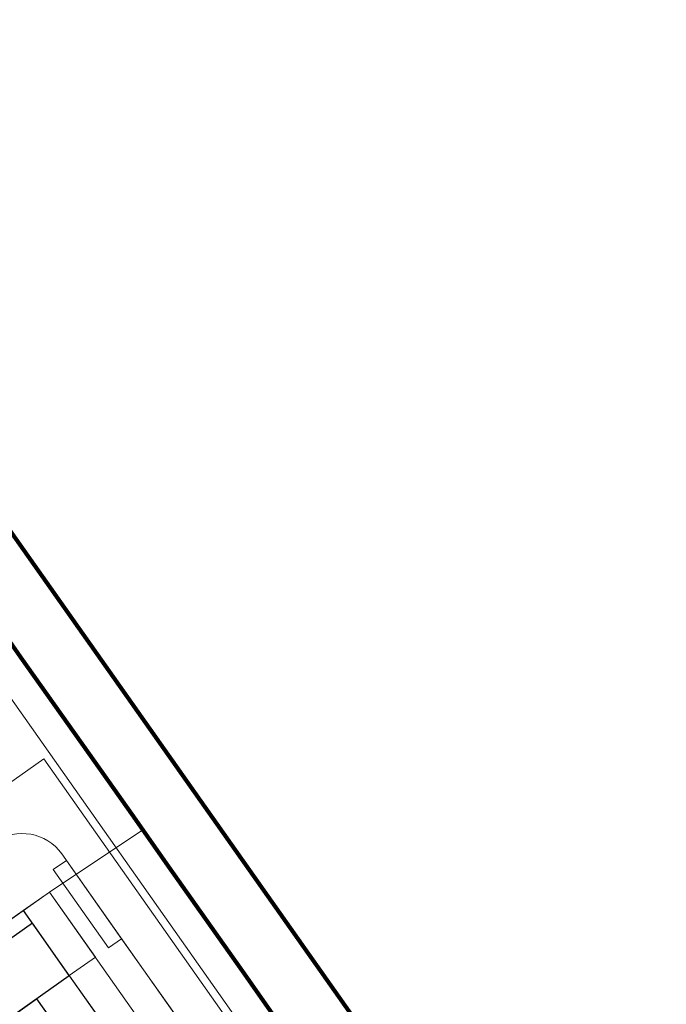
# Model space of a CAD drawing. Extents: x 168554 to 174410, y 515675 to 521218.
# Tile 108 of 110: x 172355 to 172436, y 519119 to 519242. Entities that reach past the tile are written whole.
import ezdxf

# ---------------------------------------------------------------- set-up
doc = ezdxf.new("R2010")
doc.units = 0
doc.header["$MEASUREMENT"] = 0
doc.linetypes.add('VW-1-1_STREEP', pattern=[2, 1, -1])
for name, color, linetype, lineweight in [('Algemeen - 1411 Basislijnen deelgebieden', 5, 'Continuous', 90), ('Deelgebied 3.2 - 1070 Ondergrond ontwerp', 7, 'Continuous', 9), ('Deelgebied 3.2 - 1071 Ondergrond bijgebouwen', 7, 'Continuous', 30), ('Deelgebied 3.2 - 1071 Ondergrond panden', 7, 'Continuous', 30)]:
    doc.layers.add(name, color=color, linetype=linetype, lineweight=lineweight)

msp = doc.modelspace()

# ---------------------------------------------------------------- linework, layer by layer
at = {"layer": 'Algemeen - 1411 Basislijnen deelgebieden'}
for points in [[(172636.49, 518777.99), (172632.57, 518783.55), (172624.5, 518794.99), (172620.58, 518800.55), (172619.17, 518802.56), (172479.89, 519000), (172309.11, 519242.1), (172302.57, 519237.49)], [(172302.57, 519237.49), (172310.01, 519226.95), (172314.04, 519221.23), (172315.48, 519219.19), (172318.66, 519214.69), (172323.27, 519208.16), (172327.88, 519201.62), (172332.49, 519195.08), (172335.08, 519191.41), (172337.09, 519188.57), (172337.1, 519188.55), (172341.72, 519182.01), (172345.75, 519176.29), (172346.33, 519175.47), (172350.94, 519168.94), (172355.55, 519162.4), (172364.78, 519149.33), (172369.39, 519142.79), (172370.78, 519140.83), (172374, 519136.25), (172378.61, 519129.72), (172383.23, 519123.18), (172387.84, 519116.64)]]:
    msp.add_lwpolyline(points, dxfattribs=at)
at = {"layer": 'Deelgebied 3.2 - 1070 Ondergrond ontwerp', "linetype": 'VW-1-1_STREEP'}
msp.add_line((172406.29, 519090.5), (172310.01, 519226.95), dxfattribs=at)
at = {"layer": 'Deelgebied 3.2 - 1070 Ondergrond ontwerp'}
for p, q in [((172551.18, 518878.2), (172310.78, 519218.92)), ((172403.02, 519088.19), (172342.48, 519173.99)), ((172342.48, 519173.99), (172551.18, 518878.2)), ((172350.94, 519168.94), (172355.55, 519162.4)), ((172355.55, 519162.4), (172350.94, 519168.94)), ((172355.55, 519162.4), (172350.94, 519168.94)), ((172355.55, 519162.4), (172350.94, 519168.94)), ((172355.55, 519162.4), (172364.78, 519149.33)), ((172364.78, 519149.33), (172355.55, 519162.4)), ((172364.78, 519149.33), (172355.55, 519162.4)), ((172364.78, 519149.33), (172355.55, 519162.4)), ((172358.39, 519149.71), (172319.17, 519122.04)), ((172347.76, 519142.22), (172358.39, 519149.71)), ((172400.76, 519089.66), (172358.39, 519149.71)), ((172358.39, 519149.71), (172400.76, 519089.66)), ((172364.78, 519149.33), (172369.39, 519142.79)), ((172369.39, 519142.79), (172364.78, 519149.33)), ((172369.39, 519142.79), (172364.78, 519149.33)), ((172369.39, 519142.79), (172364.78, 519149.33)), ((172369.39, 519142.79), (172370.78, 519140.83)), ((172374, 519136.25), (172369.39, 519142.79)), ((172374, 519136.25), (172369.39, 519142.79)), ((172374, 519136.25), (172369.39, 519142.79)), ((172359.12, 519133.06), (172370.78, 519140.83)), ((172370.78, 519140.83), (172359.12, 519133.06)), ((172370.78, 519140.83), (172374, 519136.25)), ((172361.22, 519137.03), (172360.64, 519137.84)), ((172390.33, 519095.76), (172360.64, 519137.84)), ((172359.58, 519135.87), (172361.22, 519137.03)), ((172361.22, 519137.03), (172359.58, 519135.87)), ((172368.12, 519127.24), (172361.22, 519137.03)), ((172374, 519136.25), (172378.61, 519129.72)), ((172378.61, 519129.72), (172374, 519136.25)), ((172377.23, 519131.67), (172374, 519136.25)), ((172377.23, 519131.67), (172374, 519136.25)), ((172366.49, 519126.09), (172359.58, 519135.87)), ((172359.58, 519135.87), (172366.49, 519126.09)), ((172319.07, 519104.84), (172359.12, 519133.06)), ((172359.12, 519133.06), (172319.07, 519104.84)), ((172355.83, 519130.78), (172359.12, 519133.06)), ((172355.85, 519130.75), (172359.12, 519133.06)), ((172359.12, 519133.06), (172355.85, 519130.75)), ((172359.12, 519133.06), (172364.85, 519124.94)), ((172359.12, 519133.06), (172387.93, 519092.23)), ((172364.85, 519124.94), (172359.12, 519133.06)), ((172378.61, 519129.72), (172377.23, 519131.67)), ((172378.61, 519129.72), (172377.23, 519131.67)), ((172338.68, 519118.67), (172355.83, 519130.78)), ((172355.83, 519130.78), (172338.68, 519118.67)), ((172355.83, 519130.78), (172338.68, 519118.67)), ((172384.66, 519089.93), (172355.83, 519130.78)), ((172365.35, 519117.3), (172355.83, 519130.78)), ((172384.66, 519089.93), (172355.85, 519130.75)), ((172355.85, 519130.75), (172361.59, 519122.63)), ((172378.61, 519129.72), (172383.23, 519123.18)), ((172383.23, 519123.18), (172378.61, 519129.72)), ((172383.23, 519123.18), (172378.61, 519129.72)), ((172383.23, 519123.18), (172378.61, 519129.72)), ((172368.12, 519127.24), (172366.49, 519126.09)), ((172366.49, 519126.09), (172368.12, 519127.24)), ((172375.64, 519116.59), (172368.12, 519127.24)), ((172364.85, 519124.94), (172361.59, 519122.63)), ((172361.59, 519122.63), (172364.85, 519124.94)), ((172361.59, 519122.63), (172365.35, 519117.3)), ((172383.23, 519123.18), (172387.84, 519116.64)), ((172387.84, 519116.64), (172383.23, 519123.18)), ((172387.84, 519116.64), (172383.23, 519123.18)), ((172387.84, 519116.64), (172383.23, 519123.18))]:
    msp.add_line(p, q, dxfattribs=at)
msp.add_arc((172355.74, 519134.38), 6, 35.206, 125.206, dxfattribs=at)
msp.add_arc((172355.74, 519134.38), 6, 35.206, 125.206, dxfattribs=at)
at = {"layer": 'Deelgebied 3.2 - 1071 Ondergrond bijgebouwen'}
msp.add_lwpolyline([(172357.49, 519119.74), (172360.67, 519115.25), (172354.96, 519111.2), (172351.78, 519115.68)], close=True, dxfattribs=at)
at = {"layer": 'Deelgebied 3.2 - 1071 Ondergrond panden'}
msp.add_lwpolyline([(172356.97, 519129.17), (172348.8, 519123.4), (172353.41, 519116.86), (172361.59, 519122.63)], close=True, dxfattribs=at)

doc.saveas('drawing.dxf')
